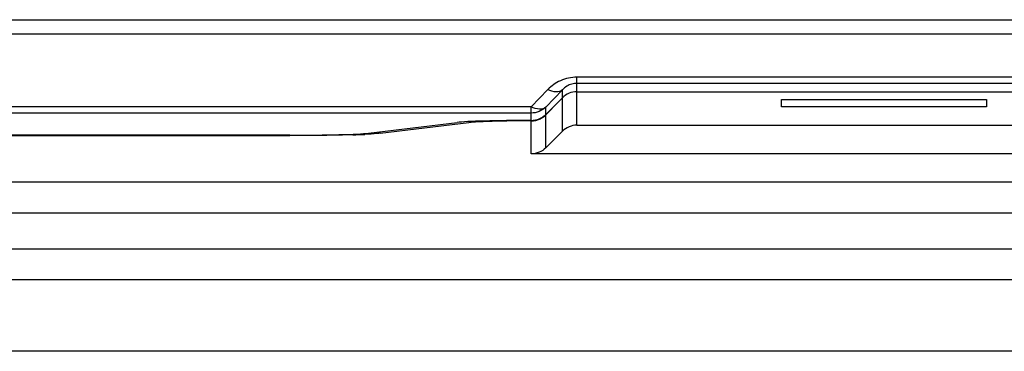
# Model space of a CAD drawing. Header units: millimetres. Extents: x 6573 to 7229, y 179 to 884.
# Tile 12 of 18: x 7123.38 to 7147.41, y 543.38 to 551.47. Entities that reach past the tile are written whole.
import ezdxf

# ---------------------------------------------------------------- set-up
doc = ezdxf.new("R2010")
doc.units = ezdxf.units.MM
doc.header["$LTSCALE"] = 32.67
doc.layers.get('0').update_dxf_attribs({"linetype": 'CONTINUOUS'})

msp = doc.modelspace()

# ---------------------------------------------------------------- linework, layer by layer
at = {"color": 7, "linetype": 'Continuous'}
for p, q in [((7103.58, 551.47), (7156.72, 551.47)), ((7103.58, 551.123), (7156.72, 551.123)), ((7151.963, 550.068), (7136.977, 550.068)), ((7136.977, 548.896), (7136.977, 550.068)), ((7136.27, 549.765), (7135.863, 549.343)), ((7136.624, 549.759), (7136.217, 549.337)), ((7136.624, 548.749), (7136.624, 549.759)), ((7151.963, 549.916), (7136.977, 549.916)), ((7136.624, 549.567), (7136.217, 549.159)), ((7136.977, 549.713), (7151.963, 549.713)), ((7141.97, 549.521), (7146.97, 549.521)), ((7141.97, 549.347), (7141.97, 549.521)), ((7146.97, 549.521), (7146.97, 549.347)), ((7135.863, 549.343), (7101.874, 549.343)), ((7135.863, 549.013), (7135.863, 549.343)), ((7136.217, 549.159), (7136.217, 549.337)), ((7136.217, 549.149), (7136.37, 549.302)), ((7136.37, 549.302), (7136.37, 549.313)), ((7146.97, 549.347), (7141.97, 549.347)), ((7135.863, 549.191), (7101.874, 549.191)), ((7136.217, 548.342), (7136.217, 549.149)), ((7131.889, 548.702), (7134.052, 548.962)), ((7132.177, 548.699), (7134.34, 548.96)), ((7135.863, 548.196), (7135.863, 549.002)), ((7136.977, 548.896), (7151.963, 548.896)), ((7129.968, 548.651), (7104.27, 548.651)), ((7104.27, 548.641), (7129.968, 548.641)), ((7132.177, 548.699), (7132.177, 548.737)), ((7136.624, 548.749), (7136.217, 548.342)), ((7153.077, 548.196), (7135.863, 548.196)), ((7154.72, 547.504), (7014.22, 547.504)), ((7014.22, 546.755), (7154.72, 546.755)), ((7014.27, 545.879), (7154.67, 545.879)), ((7011.97, 545.129), (7156.97, 545.129)), ((7156.97, 543.379), (7011.97, 543.379))]:
    msp.add_line(p, q, dxfattribs=at)
for centre, radius, start, end in [((7135.863, 549.504), 0.502, 282.6833, 293.4106), ((7135.863, 549.503), 0.501, 293.4309, 304.1506), ((7135.863, 549.503), 0.501, 304.1712, 314.967), ((7135.862, 549.518), 0.506, 270.1282, 282.6639), ((7135.862, 549.509), 0.507, 270.1478, 282.6489), ((7130.918, 568.042), 19.39, 271.7543, 272.6005)]:
    msp.add_arc(centre, radius, start, end, dxfattribs=at)
for centre, major_axis, ratio, start_param, end_param in [((7136.977, 549.213), (0, -0.5), 0.999391, 3.141593, 3.926991), ((7136.977, 549.213), (0, 0.5), 0.999391, 0, 0.785398), ((7135.863, 549.513), (0, 0.5), 0.999391, -2.920356, -2.356194), ((7135.973, 548.943), (2, 0), 0.034921, 1.625683, 2.859469), ((7129.968, 548.721), (2, 0), 0.034921, -1.570796, -0.282124)]:
    msp.add_ellipse(centre, major_axis=major_axis, ratio=ratio, start_param=start_param, end_param=end_param, dxfattribs=at)
for points, knots in [([(7136.977, 550.068), (7136.84, 550.068), (7136.574, 550.01), (7136.356, 549.854), (7136.27, 549.765)], [0, 0, 0, 0, 0.527106, 1, 1, 1, 1]), ([(7136.624, 549.759), (7136.585, 549.723), (7136.452, 549.69), (7136.333, 549.733), (7136.27, 549.765)], [0, 0, 0, 0, 0.428254, 1, 1, 1, 1]), ([(7136.977, 549.916), (7136.936, 549.916), (7136.805, 549.899), (7136.685, 549.825), (7136.624, 549.759)], [0, 0, 0, 0, 0.313693, 1, 1, 1, 1]), ([(7136.217, 549.337), (7136.178, 549.301), (7136.045, 549.269), (7135.926, 549.312), (7135.863, 549.343)], [0, 0, 0, 0, 0.428254, 1, 1, 1, 1]), ([(7135.863, 549.002), (7135.545, 549.002), (7135.11, 548.998), (7134.602, 548.979), (7134.413, 548.968), (7134.34, 548.96)], [0, 0, 0, 0, 0.626491, 0.856241, 1, 1, 1, 1]), ([(7131.512, 548.662), (7131.399, 548.658), (7130.884, 548.645), (7130.37, 548.641), (7129.968, 548.641)], [0, 0, 0, 0, 0.218923, 1, 1, 1, 1]), ([(7132.177, 548.699), (7132.154, 548.696), (7132.028, 548.684), (7131.901, 548.677), (7131.798, 548.673)], [0, 0, 0, 0, 0.180736, 1, 1, 1, 1])]:
    msp.add_open_spline(points, degree=3, knots=knots, dxfattribs=at)
for points in [[(7136.217, 549.337), (7136.127, 549.247), (7135.991, 549.191), (7135.863, 549.191)], [(7136.977, 548.896), (7136.85, 548.896), (7136.714, 548.84), (7136.624, 548.749)], [(7136.217, 548.342), (7136.127, 548.252), (7135.991, 548.196), (7135.863, 548.196)]]:
    msp.add_open_spline(points, degree=3, dxfattribs=at)

doc.saveas('drawing.dxf')
